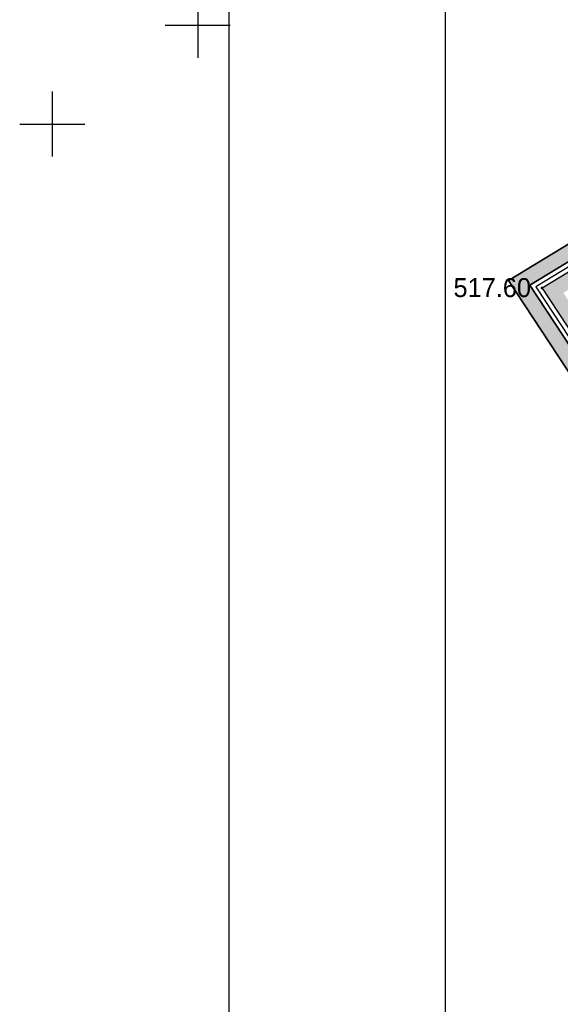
# Model space of a CAD drawing. Header units: millimetres. Extents: x 767170 to 66149698, y -983507 to 2493658.
# Tile 44 of 226: x 1815583 to 1840533, y -650356 to -604914. Entities that reach past the tile are written whole.
import ezdxf

# ---------------------------------------------------------------- set-up
doc = ezdxf.new("R2010")
doc.units = ezdxf.units.MM
for name, color, linetype in [('(001) Сетка', 92, 'Continuous'), ('(004) Точки рельефа', 7, 'Continuous'), ('(040) Ограда', 7, 'Continuous'), ('GLUXOY OG', 7, 'Continuous')]:
    doc.layers.add(name, color=color, linetype=linetype)
doc.styles.add('D-431', font='txt')
doc.styles.get("Standard").update_dxf_attribs({"font": 'isocpeui.ttf'})
doc.linetypes.add('ОГРАДА_БЕТ', pattern='A,4,["|",Standard,S=0.8,R=0,X=0,Y=-0.8],4', length=8)
doc.linetypes.add('ОГРАДА_ГЛИН', pattern='A,4,["|",Standard,S=0.8,R=0,X=0,Y=-0.8],0.5,["|",Standard,S=0.8,R=0,X=0,Y=-0.8],3.5', length=8)

# ---------------------------------------------------------------- blocks, each defined once
blk = doc.blocks.new('Setka')
at = {"layer": '(001) Сетка'}
for p, q in [((0, 1.5), (0, -1.5)), ((-1.5, 0), (1.5, 0))]:
    blk.add_line(p, q, dxfattribs=at)
blk = doc.blocks.new('A$C05d28b1e')
at = {"layer": '(004) Точки рельефа', "color": 7, "linetype": 'ByBlock', "lineweight": -2}
blk.add_point((-199778, 25699), dxfattribs=at)
at = {"layer": '(040) Ограда', "ltscale": 600, "flags": 128}
blk.add_lwpolyline([(-65264, 129736), (-69528, 127118), (-60665, 110686), (-137359, 64080), (-200340, 25826), (-120613, -95364), (-115995, -101905)], dxfattribs=at)
at = {"layer": '(040) Ограда', "linetype": 'ОГРАДА_БЕТ', "ltscale": 600, "flags": 128}
blk.add_lwpolyline([(-64714, 129605), (-68996, 126975), (-60133, 110541), (-137151, 63738), (-199778, 25699), (-120282, -95139), (-115668, -101674)], dxfattribs=at)
at = {"layer": '(001) Сетка', "xscale": 1000, "yscale": 1000, "zscale": 1000}
for p in [(-215665, 37831), (-215665, -12169)]:
    blk.add_blockref('Setka', p, dxfattribs=at)
at = {"layer": '(004) Точки рельефа', "linetype": 'ByBlock', "insert": (-203864, 25714), "char_height": 875, "attachment_point": 4, "style": 'D-431'}
blk.add_mtext('517.60', dxfattribs=at)
blk = doc.blocks.new('A11111111111')
blk.add_lwpolyline([(-186450, -2503181), (654550, -2503181), (654550, -1909181), (-186450, -1909181)], close=True)
blk.add_lwpolyline([(649550, -2498181), (-166450, -2498181), (-166450, -1914181), (649550, -1914181), (649550, -2498181)])

msp = doc.modelspace()

# ---------------------------------------------------------------- block references
at = {"color": 5, "lineweight": 50}
msp.add_blockref('A$C05d28b1e', (2032748.06, -597565.05), dxfattribs=at)

# ---------------------------------------------------------------- next in the draw order: hatches: boundary and pattern name
at = {"true_color": 0xb1ab95}
h = msp.add_hatch(color=253, dxfattribs=at)
h.dxf.hatch_style = 1
edge = h.paths.add_edge_path(flags=17)
edge.add_line((1955047.53, -783504.45), (1954634.01, -782936.27))
edge.add_line((1954634.01, -782936.27), (1953650.45, -783794.04))
edge.add_line((1953650.45, -783794.04), (1916263.81, -732423.7))
edge.add_line((1916263.81, -732423.7), (1860948.57, -648341.7))
edge.add_arc((1866379.96, -643925.81), 7000, 211.28657, 219.112196, ccw=False)
edge.add_line((1860397.89, -647561.04), (1859948.55, -646821.61))
edge.add_line((1859948.55, -646821.61), (1840672.31, -617520.73))
edge.add_line((1840672.31, -617520.73), (1968464.85, -539879.75))
edge.add_line((1968464.85, -539879.75), (1973559.53, -548958.08))
edge.add_line((1973559.53, -548958.08), (1970748.48, -550619.85))
edge.add_line((1970748.48, -550619.85), (1973801.79, -555784.85))
edge.add_line((1973801.79, -555784.85), (1976496.64, -554191.78))
edge.add_line((1976496.64, -554191.78), (2029831.79, -649231.01))
edge.add_line((2029831.79, -649231.01), (1999207.49, -669492.41))
edge.add_line((1999207.49, -669492.41), (1998976.02, -674541.6))
edge.add_line((1998976.02, -674541.6), (2000332.41, -676379.58))
edge.add_line((2000332.41, -676379.58), (1979461.35, -695126.8))
edge.add_line((1979461.35, -695126.8), (2010428.67, -735054.44))
edge.add_line((2010428.67, -735054.44), (1963852.34, -775045.9))
edge.add_line((1963852.34, -775045.9), (1960985.09, -771707.59))
edge.add_line((1960985.09, -771707.59), (1956614.65, -775461.33))
edge.add_line((1956614.65, -775461.33), (1959631.8, -779606.98))
edge.add_line((1959631.8, -779606.98), (1960742.35, -778638.46))
edge.add_line((1960742.35, -778638.46), (1958201.54, -775680.23))
edge.add_line((1958201.54, -775680.23), (1960856.64, -773399.78))
edge.add_line((1960856.64, -773399.78), (1963397.98, -776358.64))
edge.add_line((1963397.98, -776358.64), (2011389.95, -735151.69))
edge.add_line((2011389.95, -735151.69), (1980413.59, -695212.39))
edge.add_line((1980413.59, -695212.39), (2001273.16, -676475.49))
edge.add_line((2001273.16, -676475.49), (1999686.66, -674325.68))
edge.add_line((1999686.66, -674325.68), (1999890.46, -669879.88))
edge.add_line((1999890.46, -669879.88), (2030760.64, -649455.81))
edge.add_line((2030760.64, -649455.81), (1968720.67, -538905.26))
edge.add_line((1968720.67, -538905.26), (1839688.71, -617299.26))
edge.add_line((1839688.71, -617299.26), (1915688.1, -732822.24))
edge.add_line((1915688.1, -732822.24), (1953534.35, -784824.1))
edge.add_line((1953534.35, -784824.1), (1955047.53, -783504.45))
h.paths.add_polyline_path([(1915359.13, -733049.97), (1839126.65, -617172.7), (1968866.85, -538348.41), (2031291.41, -649584.27), (2000280.73, -670101.3), (2000092.73, -674202.3), (2001810.73, -676530.3), (1980957.73, -695261.3), (2011937.45, -735204.93), (1963658.58, -776662.05), (1964179.57, -777268.64), (1961524.47, -779549.09), (1961002.98, -778941.91), (1959868.1, -779931.66), (1961042.32, -781545.07), (1965871.76, -777397.09), (1965025.08, -776411.3), (2012898.72, -735302.15), (1981909.98, -695346.89), (2002751.49, -676626.21), (2000803.37, -673986.38), (2000963.71, -670488.77), (2032220.26, -649809.07), (1969122.67, -537373.91), (1838143.05, -616951.22), (1914783.42, -733448.51), (1953351.91, -786442.76), (1955697.33, -784397.3), (1955283.82, -783829.12), (1953468.01, -785412.71)])

# ---------------------------------------------------------------- next in the draw order: block references
at = {"color": 5, "lineweight": 50}
msp.add_blockref('A$C05d28b1e', (2039466.73, -642998.3), dxfattribs=at)

# ---------------------------------------------------------------- next in the draw order: linework, layer by layer
for points in [[(1955743.91, -784356.68), (1953351.91, -786442.76), (1914783.42, -733448.51), (1838143.05, -616951.22), (1969122.67, -537373.91), (2032220.26, -649809.07), (2000963.71, -670488.77), (2000803.37, -673986.38), (2002751.49, -676626.21), (1981909.98, -695346.89), (2012898.72, -735302.15), (1965025.08, -776411.3), (1965871.76, -777397.09), (1961042.32, -781545.07)], [(1965025.08, -776411.3), (2012898.72, -735302.15), (1981909.98, -695346.89), (2002751.49, -676626.21), (2000803.37, -673986.38), (2000963.71, -670488.77), (2032220.26, -649809.07), (1969122.67, -537373.91), (1838143.05, -616951.22), (1914783.42, -733448.51), (1953351.91, -786442.76)], [(1953468.01, -785412.71), (1915359.13, -733049.97), (1839126.65, -617172.7), (1968866.85, -538348.41), (2031291.41, -649584.27), (2000280.73, -670101.3), (2000092.73, -674202.3), (2001810.73, -676530.3), (1980957.73, -695261.3), (2011937.45, -735204.93), (1963658.58, -776662.05)], [(1963397.98, -776358.64), (2011389.95, -735151.69), (1980413.59, -695212.39), (2001273.16, -676475.49), (1999686.66, -674325.68), (1999890.46, -669879.88), (2030760.64, -649455.81), (1968720.67, -538905.26), (1839688.71, -617299.26), (1915688.1, -732822.24), (1953534.35, -784824.1)]]:
    msp.add_lwpolyline(points)
at = {"layer": 'GLUXOY OG', "color": 186, "linetype": 'ОГРАДА_ГЛИН', "lineweight": 30, "ltscale": 400}
for points in [[(1953468.01, -785412.71), (1915359.13, -733049.97), (1839126.65, -617172.7), (1968866.85, -538348.41), (2031291.41, -649584.27), (2000280.73, -670101.3), (2000092.73, -674202.3), (2001810.73, -676530.3), (1980957.73, -695261.3), (2011937.45, -735204.93)], [(2011389.95, -735151.69), (1980413.59, -695212.39), (2001273.16, -676475.49), (1999686.66, -674325.68), (1999890.46, -669879.88), (2030760.64, -649455.81), (1968720.67, -538905.26), (1839688.71, -617299.26), (1915688.1, -732822.24), (1953534.35, -784824.1)]]:
    msp.add_lwpolyline(points, dxfattribs=at)
at = {"layer": 'GLUXOY OG', "color": 186, "lineweight": 30, "ltscale": 400}
msp.add_lwpolyline([(2011663.7, -735178.31), (1980685.66, -695236.84), (2001541.95, -676502.9), (1999889.7, -674263.99), (2000085.6, -669990.59), (2031026.03, -649520.04), (1968793.76, -538626.83), (1839407.68, -617235.98), (1915523.61, -732936.1), (1953501.18, -785118.4)], dxfattribs=at)

# ---------------------------------------------------------------- next in the draw order: block references
at = {"xscale": 0.5, "yscale": 0.5, "zscale": 0.5}
msp.add_blockref('A11111111111', (1918466.82, 430560), dxfattribs=at)

doc.saveas('drawing.dxf')
